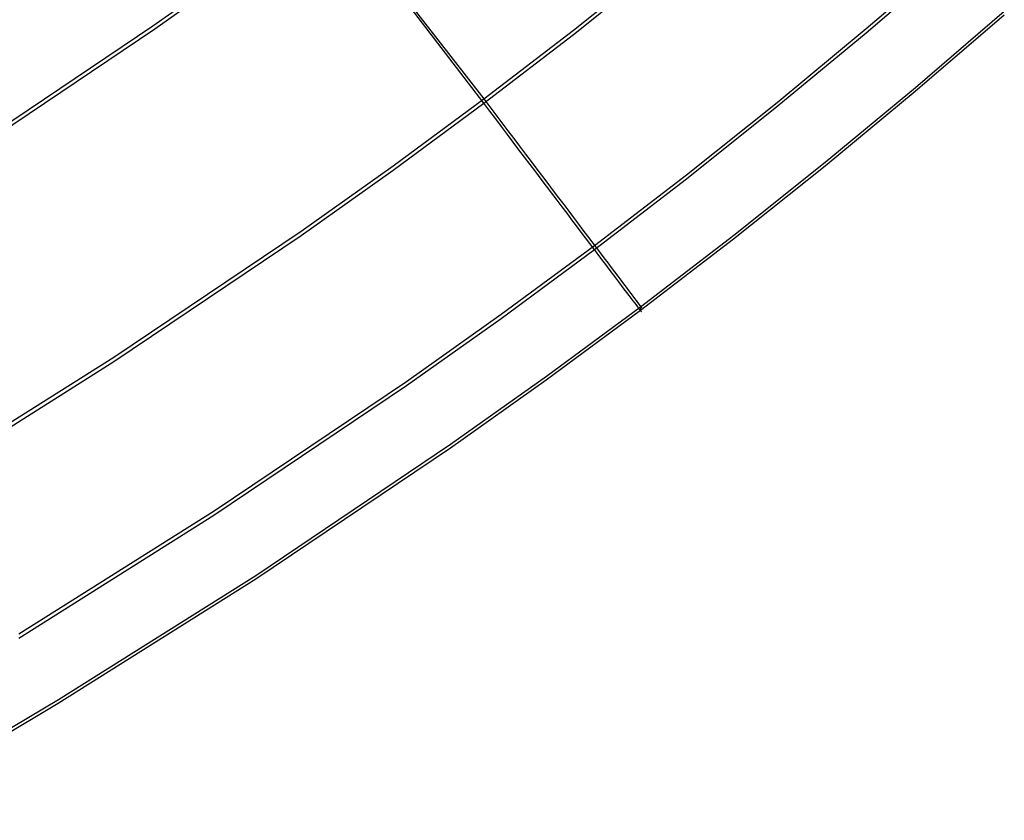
# Model space of a CAD drawing. Header units: millimetres. Extents: x 119 to 175.9, y -203.1 to -153.8.
# Tile 184 of 256: x 164 to 165.1, y -201 to -200.1. Entities that reach past the tile are written whole.
import ezdxf

# ---------------------------------------------------------------- set-up
doc = ezdxf.new("R2010")
doc.units = ezdxf.units.MM
doc.header["$MEASUREMENT"] = 0
doc.layers.add('Layer 01', color=5, linetype='Continuous', true_color=0x0000ff)

msp = doc.modelspace()

# ---------------------------------------------------------------- linework, layer by layer
at = {"layer": 'Layer 01'}
for p, q in [((164.1627, -199.7093, 35.2916), (164.5225, -200.1728, 35.2921)), ((164.5226, -200.1778, 31.358), (164.1655, -199.7116, 31.3574)), ((164.9658, -200.0914, 35.1863), (165.0677, -200.0039, 35.1862)), ((164.6264, -200.0931, 35.292), (164.7285, -200.0116, 35.2919)), ((164.9657, -200.0963, 31.4631), (165.0676, -200.0088, 31.463)), ((164.1391, -200.0883, 35.2923), (164.2415, -200.0156, 35.2922)), ((164.1414, -200.0915, 31.3579), (164.2438, -200.0187, 31.3578)), ((164.6264, -200.0981, 31.3579), (164.7285, -200.0166, 31.3578)), ((165.0227, -200.1597, 34.9229), (165.1258, -200.0712, 34.9228)), ((165.0225, -200.1639, 31.7268), (165.1256, -200.0755, 31.7266)), ((163.9305, -200.2286, 35.2925), (164.1391, -200.0883, 35.2923)), ((163.9329, -200.2319, 31.358), (164.1414, -200.0915, 31.3579)), ((164.5225, -200.1728, 35.2921), (164.6264, -200.0931, 35.292)), ((164.8624, -200.177, 35.1864), (164.9658, -200.0914, 35.1863)), ((164.5226, -200.1778, 31.358), (164.6264, -200.0981, 31.3579)), ((164.8623, -200.1818, 31.4632), (164.9657, -200.0963, 31.4631)), ((164.9182, -200.2462, 34.923), (165.0227, -200.1597, 34.9229)), ((164.4175, -200.2503, 35.2922), (164.5225, -200.1728, 35.2921)), ((164.5225, -200.1728, 35.2921), (164.5296, -200.1821, 35.2908)), ((164.9181, -200.2504, 31.7269), (165.0225, -200.1639, 31.7268)), ((164.4175, -200.2554, 31.3581), (164.5226, -200.1778, 31.358)), ((164.5294, -200.1869, 31.3593), (164.5226, -200.1778, 31.358)), ((164.5296, -200.1821, 35.2908), (164.5366, -200.1914, 35.289)), ((164.7574, -200.2655, 31.4633), (164.8623, -200.1818, 31.4632)), ((164.7575, -200.2607, 35.1866), (164.8624, -200.177, 35.1864)), ((164.5363, -200.196, 31.3611), (164.5294, -200.1869, 31.3593)), ((164.5431, -200.205, 31.3632), (164.5363, -200.196, 31.3611)), ((164.5366, -200.1914, 35.289), (164.5436, -200.2006, 35.2868)), ((164.5499, -200.214, 31.3657), (164.5431, -200.205, 31.3632)), ((164.5436, -200.2006, 35.2868), (164.5505, -200.2098, 35.2842)), ((164.5566, -200.2229, 31.3686), (164.5499, -200.214, 31.3657)), ((164.5505, -200.2098, 35.2842), (164.5574, -200.2188, 35.2812)), ((164.5574, -200.2188, 35.2812), (164.5641, -200.2278, 35.2778)), ((164.5633, -200.2317, 31.3718), (164.5566, -200.2229, 31.3686)), ((164.5698, -200.2404, 31.3755), (164.5633, -200.2317, 31.3718)), ((164.5641, -200.2278, 35.2778), (164.5709, -200.2367, 35.274)), ((164.5763, -200.249, 31.3795), (164.5698, -200.2404, 31.3755)), ((164.5709, -200.2367, 35.274), (164.5775, -200.2455, 35.2699)), ((164.3108, -200.3261, 35.2923), (164.4175, -200.2503, 35.2922)), ((164.5827, -200.2575, 31.3839), (164.5763, -200.249, 31.3795)), ((164.5775, -200.2455, 35.2699), (164.584, -200.2541, 35.2653)), ((164.584, -200.2541, 35.2653), (164.5905, -200.2626, 35.2604)), ((164.812, -200.335, 31.727), (164.9181, -200.2504, 31.7269)), ((164.8122, -200.3308, 34.9231), (164.9182, -200.2462, 34.923)), ((164.3108, -200.3311, 31.3582), (164.4175, -200.2554, 31.3581)), ((164.5891, -200.2658, 31.3886), (164.5827, -200.2575, 31.3839)), ((164.5953, -200.2741, 31.3937), (164.5891, -200.2658, 31.3886)), ((164.5905, -200.2626, 35.2604), (164.5968, -200.271, 35.2551)), ((164.6508, -200.3474, 31.4635), (164.7574, -200.2655, 31.4633)), ((164.6509, -200.3426, 35.1867), (164.7575, -200.2607, 35.1866)), ((164.6014, -200.2821, 31.3992), (164.5953, -200.2741, 31.3937)), ((164.5968, -200.271, 35.2551), (164.603, -200.2793, 35.2495)), ((164.6074, -200.2901, 31.405), (164.6014, -200.2821, 31.3992)), ((164.603, -200.2793, 35.2495), (164.6091, -200.2873, 35.2434)), ((164.6091, -200.2873, 35.2434), (164.6151, -200.2952, 35.2371)), ((164.6133, -200.2978, 31.4111), (164.6074, -200.2901, 31.405)), ((164.619, -200.3054, 31.4176), (164.6133, -200.2978, 31.4111)), ((164.6151, -200.2952, 35.2371), (164.6209, -200.3029, 35.2304)), ((164.6246, -200.3128, 31.4243), (164.619, -200.3054, 31.4176)), ((164.6209, -200.3029, 35.2304), (164.6266, -200.3104, 35.2233)), ((164.6266, -200.3104, 35.2233), (164.6321, -200.3178, 35.216)), ((164.6301, -200.3201, 31.4314), (164.6246, -200.3128, 31.4243)), ((164.6354, -200.3271, 31.4388), (164.6301, -200.3201, 31.4314)), ((164.6321, -200.3178, 35.216), (164.6375, -200.3249, 35.2083)), ((164.0938, -200.4722, 35.2925), (164.3108, -200.3261, 35.2923)), ((164.0939, -200.4772, 31.3584), (164.3108, -200.3311, 31.3582)), ((164.6405, -200.3339, 31.4465), (164.6354, -200.3271, 31.4388)), ((164.6375, -200.3249, 35.2083), (164.6427, -200.3318, 35.2003)), ((164.6455, -200.3405, 31.4545), (164.6405, -200.3339, 31.4465)), ((164.6427, -200.3318, 35.2003), (164.6478, -200.3384, 35.1921)), ((164.7043, -200.4136, 34.9232), (164.8122, -200.3308, 34.9231)), ((164.5428, -200.4223, 35.1868), (164.6509, -200.3426, 35.1867)), ((164.6504, -200.3469, 31.4628), (164.6455, -200.3405, 31.4545)), ((164.6478, -200.3384, 35.1921), (164.6526, -200.3449, 35.1835)), ((164.6526, -200.3449, 35.1835), (164.6573, -200.3511, 35.1747)), ((164.7042, -200.4178, 31.7271), (164.812, -200.335, 31.727)), ((164.5427, -200.4271, 31.4636), (164.6508, -200.3474, 31.4635)), ((164.655, -200.3531, 31.4713), (164.6504, -200.3469, 31.4628)), ((164.6595, -200.359, 31.4801), (164.655, -200.3531, 31.4713)), ((164.6573, -200.3511, 35.1747), (164.6618, -200.357, 35.1655)), ((164.6618, -200.357, 35.1655), (164.6661, -200.3627, 35.1562)), ((164.6638, -200.3646, 31.4891), (164.6595, -200.359, 31.4801)), ((164.6679, -200.3701, 31.4984), (164.6638, -200.3646, 31.4891)), ((164.6661, -200.3627, 35.1562), (164.6702, -200.3681, 35.1466)), ((164.6702, -200.3681, 35.1466), (164.6741, -200.3733, 35.1368)), ((164.6718, -200.3752, 31.5079), (164.6679, -200.3701, 31.4984)), ((164.6755, -200.3801, 31.5176), (164.6718, -200.3752, 31.5079)), ((164.6741, -200.3733, 35.1368), (164.6777, -200.3781, 35.1267)), ((164.679, -200.3848, 31.5275), (164.6755, -200.3801, 31.5176)), ((164.6777, -200.3781, 35.1267), (164.6812, -200.3827, 35.1164)), ((164.6823, -200.3891, 31.5377), (164.679, -200.3848, 31.5275)), ((164.6812, -200.3827, 35.1164), (164.6844, -200.387, 35.106)), ((164.6854, -200.3932, 31.548), (164.6823, -200.3891, 31.5377)), ((164.6844, -200.387, 35.106), (164.6875, -200.3911, 35.0954)), ((164.6875, -200.3911, 35.0954), (164.6903, -200.3948, 35.0845)), ((164.6883, -200.397, 31.5584), (164.6854, -200.3932, 31.548)), ((164.691, -200.4005, 31.5691), (164.6883, -200.397, 31.5584)), ((164.6903, -200.3948, 35.0845), (164.6928, -200.3982, 35.0736)), ((164.6934, -200.4038, 31.5798), (164.691, -200.4005, 31.5691)), ((164.6928, -200.3982, 35.0736), (164.6952, -200.4013, 35.0625)), ((164.6952, -200.4013, 35.0625), (164.6973, -200.4041, 35.0513)), ((164.5951, -200.4942, 34.9233), (164.7043, -200.4136, 34.9232)), ((164.6956, -200.4067, 31.5907), (164.6934, -200.4038, 31.5798)), ((164.6976, -200.4093, 31.6017), (164.6956, -200.4067, 31.5907)), ((164.6973, -200.4041, 35.0513), (164.6991, -200.4066, 35.0399)), ((164.6994, -200.4116, 31.6129), (164.6976, -200.4093, 31.6017)), ((164.6991, -200.4066, 35.0399), (164.7008, -200.4087, 35.0285)), ((164.7009, -200.4137, 31.6241), (164.6994, -200.4116, 31.6129)), ((164.7008, -200.4087, 35.0285), (164.7021, -200.4106, 35.0169)), ((164.7022, -200.4154, 31.6354), (164.7009, -200.4137, 31.6241)), ((164.7021, -200.4106, 35.0169), (164.7033, -200.4121, 35.0053)), ((164.7033, -200.4121, 35.0053), (164.7042, -200.4133, 34.9937)), ((164.7042, -200.4133, 34.9937), (164.7048, -200.4141, 34.9819)), ((164.7043, -200.4136, 34.9232), (164.7042, -200.4178, 31.7271)), ((164.7049, -200.4144, 34.9349), (164.7043, -200.4136, 34.9232)), ((164.7048, -200.4141, 34.9819), (164.7052, -200.4147, 34.9702)), ((164.7053, -200.4148, 34.9467), (164.7049, -200.4144, 34.9349)), ((164.7052, -200.4147, 34.9702), (164.7054, -200.4149, 34.9584)), ((164.7054, -200.4149, 34.9584), (164.7053, -200.4148, 34.9467)), ((164.4331, -200.5002, 35.1869), (164.5428, -200.4223, 35.1868)), ((164.5949, -200.4984, 31.7272), (164.7042, -200.4178, 31.7271)), ((164.7033, -200.4168, 31.6468), (164.7022, -200.4154, 31.6354)), ((164.7041, -200.4179, 31.6582), (164.7033, -200.4168, 31.6468)), ((164.7047, -200.4186, 31.6696), (164.7041, -200.4179, 31.6582)), ((164.7042, -200.4178, 31.7271), (164.7047, -200.4186, 31.7156)), ((164.7047, -200.4186, 31.7156), (164.7051, -200.4191, 31.7041)), ((164.7051, -200.4191, 31.6811), (164.7047, -200.4186, 31.6696)), ((164.7051, -200.4191, 31.7041), (164.7052, -200.4193, 31.6926)), ((164.7052, -200.4193, 31.6926), (164.7051, -200.4191, 31.6811)), ((164.433, -200.505, 31.4637), (164.5427, -200.4271, 31.4636)), ((163.8736, -200.6108, 35.2927), (164.0938, -200.4722, 35.2925)), ((163.8737, -200.6158, 31.3586), (164.0939, -200.4772, 31.3584)), ((164.4841, -200.573, 34.9234), (164.5951, -200.4942, 34.9233)), ((164.2098, -200.6552, 31.4638), (164.433, -200.505, 31.4637)), ((164.21, -200.6503, 35.1871), (164.4331, -200.5002, 35.1869)), ((164.4839, -200.5772, 31.7273), (164.5949, -200.4984, 31.7272)), ((164.2583, -200.7249, 34.9236), (164.4841, -200.573, 34.9234)), ((164.2582, -200.7291, 31.7275), (164.4839, -200.5772, 31.7273)), ((163.9838, -200.7928, 35.1872), (164.21, -200.6503, 35.1871)), ((163.9836, -200.7976, 31.464), (164.2098, -200.6552, 31.4638)), ((164.0294, -200.8731, 31.7277), (164.2582, -200.7291, 31.7275)), ((164.0296, -200.8689, 34.9238), (164.2583, -200.7249, 34.9236)), ((163.8005, -201.0045, 34.924), (164.0296, -200.8689, 34.9238)), ((163.8003, -201.0087, 31.7278), (164.0294, -200.8731, 31.7277))]:
    msp.add_line(p, q, dxfattribs=at)

doc.saveas('drawing.dxf')
